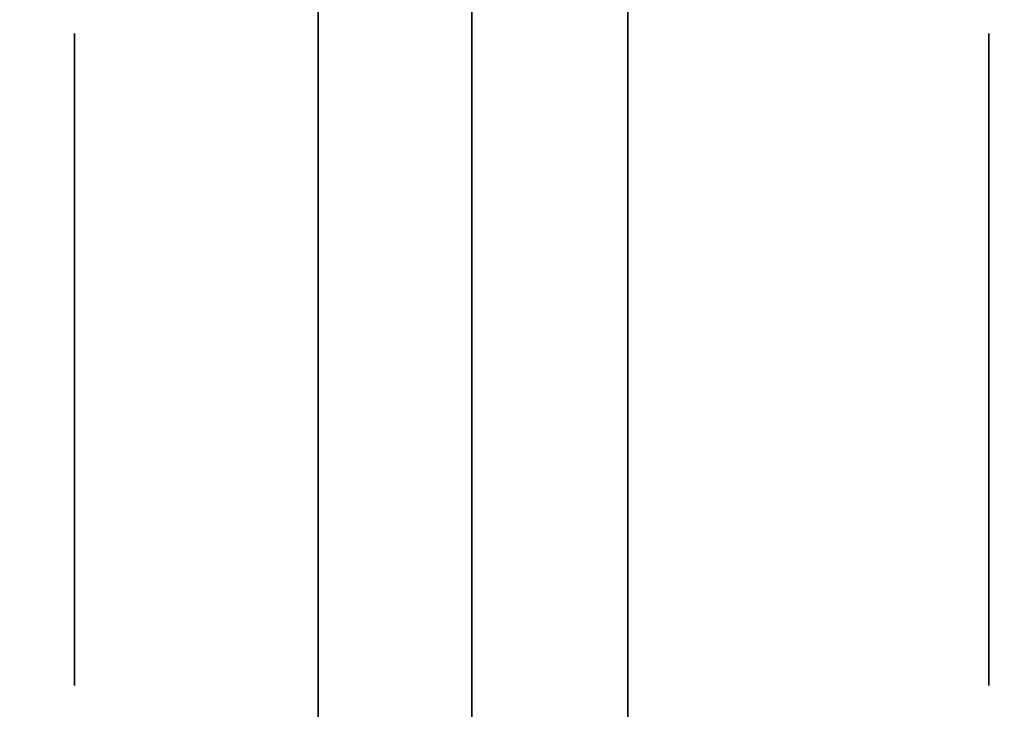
# Model space of a CAD drawing. Extents: x 413.3 to 457.5, y 5047.8 to 5050.
# Tile 30 of 256: x 413.3533 to 413.3937, y 5049.9738 to 5050.0021. Entities that reach past the tile are written whole.
import ezdxf

# ---------------------------------------------------------------- set-up
doc = ezdxf.new("R2010")
doc.units = 0
doc.header["$LTSCALE"] = 150
doc.header["$MEASUREMENT"] = 0
doc.layers.add('3DFACE_BOLT', color=7, linetype='CONTINUOUS')
doc.layers.add('3DFACE_SHAPE', color=7, linetype='CONTINUOUS')

msp = doc.modelspace()

# ---------------------------------------------------------------- linework, layer by layer
at = {"layer": '3DFACE_BOLT', "color": 1}
for points, invisible_edges in [([(413.355539, 5049.994847, -0.146583), (413.355539, 5050.001534, -0.135), (413.365539, 5049.994847, -0.146583)], 14), ([(413.365539, 5049.994847, -0.146583), (413.355539, 5050.001534, -0.135), (413.365539, 5050.001534, -0.135)], 3), ([(413.355539, 5050.001534, -0.135), (413.355539, 5049.994847, -0.123417), (413.365539, 5050.001534, -0.135)], 14), ([(413.365539, 5050.001534, -0.135), (413.355539, 5049.994847, -0.123417), (413.365539, 5049.994847, -0.123417)], 3), ([(413.355539, 5049.994847, -0.123417), (413.355539, 5050.001534, -0.135), (413.355539, 5049.994847, -0.146583)], 12), ([(413.355539, 5049.994847, -0.076583), (413.355539, 5050.001534, -0.065), (413.365539, 5049.994847, -0.076583)], 14), ([(413.365539, 5049.994847, -0.076583), (413.355539, 5050.001534, -0.065), (413.365539, 5050.001534, -0.065)], 3), ([(413.355539, 5050.001534, -0.065), (413.355539, 5049.994847, -0.053417), (413.365539, 5050.001534, -0.065)], 14), ([(413.365539, 5050.001534, -0.065), (413.355539, 5049.994847, -0.053417), (413.365539, 5049.994847, -0.053417)], 3), ([(413.355539, 5049.994847, -0.053417), (413.355539, 5050.001534, -0.065), (413.355539, 5049.994847, -0.076583)], 12), ([(413.365539, 5049.994847, -0.146583), (413.365539, 5050.001534, -0.135), (413.365539, 5049.994847, -0.123417)], 12), ([(413.365539, 5049.994847, -0.076583), (413.365539, 5050.001534, -0.065), (413.365539, 5049.994847, -0.053417)], 12), ([(413.378239, 5049.994847, -0.146583), (413.378239, 5050.001534, -0.135), (413.393039, 5049.994847, -0.146583)], 14), ([(413.393039, 5049.994847, -0.146583), (413.378239, 5050.001534, -0.135), (413.393039, 5050.001534, -0.135)], 3), ([(413.378239, 5050.001534, -0.135), (413.378239, 5049.994847, -0.123417), (413.393039, 5050.001534, -0.135)], 14), ([(413.393039, 5050.001534, -0.135), (413.378239, 5049.994847, -0.123417), (413.393039, 5049.994847, -0.123417)], 3), ([(413.378239, 5049.994847, -0.123417), (413.378239, 5050.001534, -0.135), (413.378239, 5049.994847, -0.146583)], 12), ([(413.378239, 5049.994847, -0.076583), (413.378239, 5050.001534, -0.065), (413.393039, 5049.994847, -0.076583)], 14), ([(413.393039, 5049.994847, -0.076583), (413.378239, 5050.001534, -0.065), (413.393039, 5050.001534, -0.065)], 3), ([(413.378239, 5050.001534, -0.065), (413.378239, 5049.994847, -0.053417), (413.393039, 5050.001534, -0.065)], 14), ([(413.393039, 5050.001534, -0.065), (413.378239, 5049.994847, -0.053417), (413.393039, 5049.994847, -0.053417)], 3), ([(413.378239, 5049.994847, -0.053417), (413.378239, 5050.001534, -0.065), (413.378239, 5049.994847, -0.076583)], 12), ([(413.393039, 5049.994847, -0.146583), (413.393039, 5050.001534, -0.135), (413.393039, 5049.994847, -0.123417)], 12), ([(413.393039, 5049.994847, -0.076583), (413.393039, 5050.001534, -0.065), (413.393039, 5049.994847, -0.053417)], 12), ([(413.365539, 5049.995768, -0.137472), (413.365539, 5049.996159, -0.135), (413.415539, 5049.995768, -0.137472)], 14), ([(413.415539, 5049.995768, -0.137472), (413.365539, 5049.996159, -0.135), (413.415539, 5049.996159, -0.135)], 3), ([(413.365539, 5049.996159, -0.135), (413.365539, 5049.995768, -0.132528), (413.415539, 5049.996159, -0.135)], 14), ([(413.415539, 5049.996159, -0.135), (413.365539, 5049.995768, -0.132528), (413.415539, 5049.995768, -0.132528)], 3), ([(413.365539, 5049.995768, -0.132528), (413.365539, 5049.996159, -0.135), (413.365539, 5049.995768, -0.137472)], 12), ([(413.365539, 5049.995768, -0.067472), (413.365539, 5049.996159, -0.065), (413.415539, 5049.995768, -0.067472)], 14), ([(413.415539, 5049.995768, -0.067472), (413.365539, 5049.996159, -0.065), (413.415539, 5049.996159, -0.065)], 3), ([(413.365539, 5049.996159, -0.065), (413.365539, 5049.995768, -0.062528), (413.415539, 5049.996159, -0.065)], 14), ([(413.415539, 5049.996159, -0.065), (413.365539, 5049.995768, -0.062528), (413.415539, 5049.995768, -0.062528)], 3), ([(413.365539, 5049.995768, -0.062528), (413.365539, 5049.996159, -0.065), (413.365539, 5049.995768, -0.067472)], 12), ([(413.365539, 5049.994632, -0.139702), (413.365539, 5049.995768, -0.137472), (413.415539, 5049.994632, -0.139702)], 14), ([(413.415539, 5049.994632, -0.139702), (413.365539, 5049.995768, -0.137472), (413.415539, 5049.995768, -0.137472)], 3), ([(413.365539, 5049.995768, -0.132528), (413.365539, 5049.994632, -0.130298), (413.415539, 5049.995768, -0.132528)], 14), ([(413.415539, 5049.995768, -0.132528), (413.365539, 5049.994632, -0.130298), (413.415539, 5049.994632, -0.130298)], 3), ([(413.365539, 5049.994632, -0.130298), (413.365539, 5049.995768, -0.132528), (413.365539, 5049.994632, -0.139702)], 14), ([(413.365539, 5049.994632, -0.139702), (413.365539, 5049.995768, -0.132528), (413.365539, 5049.995768, -0.137472)], 3), ([(413.365539, 5049.994632, -0.069702), (413.365539, 5049.995768, -0.067472), (413.415539, 5049.994632, -0.069702)], 14), ([(413.415539, 5049.994632, -0.069702), (413.365539, 5049.995768, -0.067472), (413.415539, 5049.995768, -0.067472)], 3), ([(413.365539, 5049.995768, -0.062528), (413.365539, 5049.994632, -0.060298), (413.415539, 5049.995768, -0.062528)], 14), ([(413.415539, 5049.995768, -0.062528), (413.365539, 5049.994632, -0.060298), (413.415539, 5049.994632, -0.060298)], 3), ([(413.365539, 5049.994632, -0.060298), (413.365539, 5049.995768, -0.062528), (413.365539, 5049.994632, -0.069702)], 14), ([(413.365539, 5049.994632, -0.069702), (413.365539, 5049.995768, -0.062528), (413.365539, 5049.995768, -0.067472)], 3), ([(413.355539, 5049.981472, -0.146583), (413.355539, 5049.994847, -0.146583), (413.365539, 5049.981472, -0.146583)], 14), ([(413.365539, 5049.981472, -0.146583), (413.355539, 5049.994847, -0.146583), (413.365539, 5049.994847, -0.146583)], 3), ([(413.355539, 5049.994847, -0.123417), (413.355539, 5049.981472, -0.123417), (413.365539, 5049.994847, -0.123417)], 14), ([(413.365539, 5049.994847, -0.123417), (413.355539, 5049.981472, -0.123417), (413.365539, 5049.981472, -0.123417)], 3), ([(413.355539, 5049.981472, -0.123417), (413.355539, 5049.994847, -0.123417), (413.355539, 5049.981472, -0.146583)], 14), ([(413.355539, 5049.981472, -0.146583), (413.355539, 5049.994847, -0.123417), (413.355539, 5049.994847, -0.146583)], 3), ([(413.355539, 5049.981472, -0.076583), (413.355539, 5049.994847, -0.076583), (413.365539, 5049.981472, -0.076583)], 14), ([(413.365539, 5049.981472, -0.076583), (413.355539, 5049.994847, -0.076583), (413.365539, 5049.994847, -0.076583)], 3), ([(413.355539, 5049.994847, -0.053417), (413.355539, 5049.981472, -0.053417), (413.365539, 5049.994847, -0.053417)], 14), ([(413.365539, 5049.994847, -0.053417), (413.355539, 5049.981472, -0.053417), (413.365539, 5049.981472, -0.053417)], 3), ([(413.355539, 5049.981472, -0.053417), (413.355539, 5049.994847, -0.053417), (413.355539, 5049.981472, -0.076583)], 14), ([(413.355539, 5049.981472, -0.076583), (413.355539, 5049.994847, -0.053417), (413.355539, 5049.994847, -0.076583)], 3), ([(413.365539, 5049.981472, -0.146583), (413.365539, 5049.994847, -0.146583), (413.365539, 5049.981472, -0.123417)], 14), ([(413.365539, 5049.981472, -0.123417), (413.365539, 5049.994847, -0.146583), (413.365539, 5049.994847, -0.123417)], 3), ([(413.365539, 5049.981472, -0.076583), (413.365539, 5049.994847, -0.076583), (413.365539, 5049.981472, -0.053417)], 14), ([(413.365539, 5049.981472, -0.053417), (413.365539, 5049.994847, -0.076583), (413.365539, 5049.994847, -0.053417)], 3), ([(413.365539, 5049.992862, -0.141472), (413.365539, 5049.994632, -0.139702), (413.415539, 5049.992862, -0.141472)], 14), ([(413.415539, 5049.992862, -0.141472), (413.365539, 5049.994632, -0.139702), (413.415539, 5049.994632, -0.139702)], 3), ([(413.365539, 5049.994632, -0.130298), (413.365539, 5049.992862, -0.128528), (413.415539, 5049.994632, -0.130298)], 14), ([(413.415539, 5049.994632, -0.130298), (413.365539, 5049.992862, -0.128528), (413.415539, 5049.992862, -0.128528)], 3), ([(413.365539, 5049.992862, -0.128528), (413.365539, 5049.994632, -0.130298), (413.365539, 5049.992862, -0.141472)], 14), ([(413.365539, 5049.992862, -0.141472), (413.365539, 5049.994632, -0.130298), (413.365539, 5049.994632, -0.139702)], 3), ([(413.365539, 5049.992862, -0.071472), (413.365539, 5049.994632, -0.069702), (413.415539, 5049.992862, -0.071472)], 14), ([(413.415539, 5049.992862, -0.071472), (413.365539, 5049.994632, -0.069702), (413.415539, 5049.994632, -0.069702)], 3), ([(413.365539, 5049.994632, -0.060298), (413.365539, 5049.992862, -0.058528), (413.415539, 5049.994632, -0.060298)], 14), ([(413.415539, 5049.994632, -0.060298), (413.365539, 5049.992862, -0.058528), (413.415539, 5049.992862, -0.058528)], 3), ([(413.365539, 5049.992862, -0.058528), (413.365539, 5049.994632, -0.060298), (413.365539, 5049.992862, -0.071472)], 14), ([(413.365539, 5049.992862, -0.071472), (413.365539, 5049.994632, -0.060298), (413.365539, 5049.994632, -0.069702)], 3), ([(413.378239, 5049.981472, -0.146583), (413.378239, 5049.994847, -0.146583), (413.393039, 5049.981472, -0.146583)], 14), ([(413.393039, 5049.981472, -0.146583), (413.378239, 5049.994847, -0.146583), (413.393039, 5049.994847, -0.146583)], 3), ([(413.378239, 5049.994847, -0.123417), (413.378239, 5049.981472, -0.123417), (413.393039, 5049.994847, -0.123417)], 14), ([(413.393039, 5049.994847, -0.123417), (413.378239, 5049.981472, -0.123417), (413.393039, 5049.981472, -0.123417)], 3), ([(413.378239, 5049.981472, -0.123417), (413.378239, 5049.994847, -0.123417), (413.378239, 5049.981472, -0.146583)], 14), ([(413.378239, 5049.981472, -0.146583), (413.378239, 5049.994847, -0.123417), (413.378239, 5049.994847, -0.146583)], 3), ([(413.378239, 5049.981472, -0.076583), (413.378239, 5049.994847, -0.076583), (413.393039, 5049.981472, -0.076583)], 14), ([(413.393039, 5049.981472, -0.076583), (413.378239, 5049.994847, -0.076583), (413.393039, 5049.994847, -0.076583)], 3), ([(413.378239, 5049.994847, -0.053417), (413.378239, 5049.981472, -0.053417), (413.393039, 5049.994847, -0.053417)], 14), ([(413.393039, 5049.994847, -0.053417), (413.378239, 5049.981472, -0.053417), (413.393039, 5049.981472, -0.053417)], 3), ([(413.378239, 5049.981472, -0.053417), (413.378239, 5049.994847, -0.053417), (413.378239, 5049.981472, -0.076583)], 14), ([(413.378239, 5049.981472, -0.076583), (413.378239, 5049.994847, -0.053417), (413.378239, 5049.994847, -0.076583)], 3), ([(413.393039, 5049.981472, -0.146583), (413.393039, 5049.994847, -0.146583), (413.393039, 5049.981472, -0.123417)], 14), ([(413.393039, 5049.981472, -0.123417), (413.393039, 5049.994847, -0.146583), (413.393039, 5049.994847, -0.123417)], 3), ([(413.393039, 5049.981472, -0.076583), (413.393039, 5049.994847, -0.076583), (413.393039, 5049.981472, -0.053417)], 14), ([(413.393039, 5049.981472, -0.053417), (413.393039, 5049.994847, -0.076583), (413.393039, 5049.994847, -0.053417)], 3), ([(413.365539, 5049.990632, -0.142608), (413.365539, 5049.992862, -0.141472), (413.415539, 5049.990632, -0.142608)], 14), ([(413.415539, 5049.990632, -0.142608), (413.365539, 5049.992862, -0.141472), (413.415539, 5049.992862, -0.141472)], 3), ([(413.365539, 5049.992862, -0.128528), (413.365539, 5049.990632, -0.127392), (413.415539, 5049.992862, -0.128528)], 14), ([(413.415539, 5049.992862, -0.128528), (413.365539, 5049.990632, -0.127392), (413.415539, 5049.990632, -0.127392)], 3), ([(413.365539, 5049.990632, -0.127392), (413.365539, 5049.992862, -0.128528), (413.365539, 5049.990632, -0.142608)], 14), ([(413.365539, 5049.990632, -0.142608), (413.365539, 5049.992862, -0.128528), (413.365539, 5049.992862, -0.141472)], 3), ([(413.365539, 5049.990632, -0.072608), (413.365539, 5049.992862, -0.071472), (413.415539, 5049.990632, -0.072608)], 14), ([(413.415539, 5049.990632, -0.072608), (413.365539, 5049.992862, -0.071472), (413.415539, 5049.992862, -0.071472)], 3), ([(413.365539, 5049.992862, -0.058528), (413.365539, 5049.990632, -0.057392), (413.415539, 5049.992862, -0.058528)], 14), ([(413.415539, 5049.992862, -0.058528), (413.365539, 5049.990632, -0.057392), (413.415539, 5049.990632, -0.057392)], 3), ([(413.365539, 5049.990632, -0.057392), (413.365539, 5049.992862, -0.058528), (413.365539, 5049.990632, -0.072608)], 14), ([(413.365539, 5049.990632, -0.072608), (413.365539, 5049.992862, -0.058528), (413.365539, 5049.992862, -0.071472)], 3), ([(413.365539, 5049.988159, -0.143), (413.365539, 5049.990632, -0.142608), (413.415539, 5049.988159, -0.143)], 14), ([(413.415539, 5049.988159, -0.143), (413.365539, 5049.990632, -0.142608), (413.415539, 5049.990632, -0.142608)], 3), ([(413.365539, 5049.990632, -0.127392), (413.365539, 5049.988159, -0.127), (413.415539, 5049.990632, -0.127392)], 14), ([(413.415539, 5049.990632, -0.127392), (413.365539, 5049.988159, -0.127), (413.415539, 5049.988159, -0.127)], 3), ([(413.365539, 5049.988159, -0.127), (413.365539, 5049.990632, -0.127392), (413.365539, 5049.988159, -0.143)], 14), ([(413.365539, 5049.988159, -0.143), (413.365539, 5049.990632, -0.127392), (413.365539, 5049.990632, -0.142608)], 3), ([(413.365539, 5049.988159, -0.073), (413.365539, 5049.990632, -0.072608), (413.415539, 5049.988159, -0.073)], 14), ([(413.415539, 5049.988159, -0.073), (413.365539, 5049.990632, -0.072608), (413.415539, 5049.990632, -0.072608)], 3), ([(413.365539, 5049.990632, -0.057392), (413.365539, 5049.988159, -0.057), (413.415539, 5049.990632, -0.057392)], 14), ([(413.415539, 5049.990632, -0.057392), (413.365539, 5049.988159, -0.057), (413.415539, 5049.988159, -0.057)], 3), ([(413.365539, 5049.988159, -0.057), (413.365539, 5049.990632, -0.057392), (413.365539, 5049.988159, -0.073)], 14), ([(413.365539, 5049.988159, -0.073), (413.365539, 5049.990632, -0.057392), (413.365539, 5049.990632, -0.072608)], 3), ([(413.365539, 5049.985687, -0.142608), (413.365539, 5049.988159, -0.143), (413.415539, 5049.985687, -0.142608)], 14), ([(413.415539, 5049.985687, -0.142608), (413.365539, 5049.988159, -0.143), (413.415539, 5049.988159, -0.143)], 3), ([(413.365539, 5049.988159, -0.127), (413.365539, 5049.985687, -0.127392), (413.415539, 5049.988159, -0.127)], 14), ([(413.415539, 5049.988159, -0.127), (413.365539, 5049.985687, -0.127392), (413.415539, 5049.985687, -0.127392)], 3), ([(413.365539, 5049.985687, -0.127392), (413.365539, 5049.988159, -0.127), (413.365539, 5049.985687, -0.142608)], 14), ([(413.365539, 5049.985687, -0.142608), (413.365539, 5049.988159, -0.127), (413.365539, 5049.988159, -0.143)], 3), ([(413.365539, 5049.985687, -0.072608), (413.365539, 5049.988159, -0.073), (413.415539, 5049.985687, -0.072608)], 14), ([(413.415539, 5049.985687, -0.072608), (413.365539, 5049.988159, -0.073), (413.415539, 5049.988159, -0.073)], 3), ([(413.365539, 5049.988159, -0.057), (413.365539, 5049.985687, -0.057392), (413.415539, 5049.988159, -0.057)], 14), ([(413.415539, 5049.988159, -0.057), (413.365539, 5049.985687, -0.057392), (413.415539, 5049.985687, -0.057392)], 3), ([(413.365539, 5049.985687, -0.057392), (413.365539, 5049.988159, -0.057), (413.365539, 5049.985687, -0.072608)], 14), ([(413.365539, 5049.985687, -0.072608), (413.365539, 5049.988159, -0.057), (413.365539, 5049.988159, -0.073)], 3), ([(413.365539, 5049.983457, -0.141472), (413.365539, 5049.985687, -0.142608), (413.415539, 5049.983457, -0.141472)], 14), ([(413.415539, 5049.983457, -0.141472), (413.365539, 5049.985687, -0.142608), (413.415539, 5049.985687, -0.142608)], 3), ([(413.365539, 5049.985687, -0.127392), (413.365539, 5049.983457, -0.128528), (413.415539, 5049.985687, -0.127392)], 14), ([(413.415539, 5049.985687, -0.127392), (413.365539, 5049.983457, -0.128528), (413.415539, 5049.983457, -0.128528)], 3), ([(413.365539, 5049.983457, -0.128528), (413.365539, 5049.985687, -0.127392), (413.365539, 5049.983457, -0.141472)], 14), ([(413.365539, 5049.983457, -0.141472), (413.365539, 5049.985687, -0.127392), (413.365539, 5049.985687, -0.142608)], 3), ([(413.365539, 5049.983457, -0.071472), (413.365539, 5049.985687, -0.072608), (413.415539, 5049.983457, -0.071472)], 14), ([(413.415539, 5049.983457, -0.071472), (413.365539, 5049.985687, -0.072608), (413.415539, 5049.985687, -0.072608)], 3), ([(413.365539, 5049.985687, -0.057392), (413.365539, 5049.983457, -0.058528), (413.415539, 5049.985687, -0.057392)], 14), ([(413.415539, 5049.985687, -0.057392), (413.365539, 5049.983457, -0.058528), (413.415539, 5049.983457, -0.058528)], 3), ([(413.365539, 5049.983457, -0.058528), (413.365539, 5049.985687, -0.057392), (413.365539, 5049.983457, -0.071472)], 14), ([(413.365539, 5049.983457, -0.071472), (413.365539, 5049.985687, -0.057392), (413.365539, 5049.985687, -0.072608)], 3), ([(413.365539, 5049.981687, -0.139702), (413.365539, 5049.983457, -0.141472), (413.415539, 5049.981687, -0.139702)], 14), ([(413.415539, 5049.981687, -0.139702), (413.365539, 5049.983457, -0.141472), (413.415539, 5049.983457, -0.141472)], 3), ([(413.365539, 5049.983457, -0.128528), (413.365539, 5049.981687, -0.130298), (413.415539, 5049.983457, -0.128528)], 14), ([(413.415539, 5049.983457, -0.128528), (413.365539, 5049.981687, -0.130298), (413.415539, 5049.981687, -0.130298)], 3), ([(413.365539, 5049.981687, -0.130298), (413.365539, 5049.983457, -0.128528), (413.365539, 5049.981687, -0.139702)], 14), ([(413.365539, 5049.981687, -0.139702), (413.365539, 5049.983457, -0.128528), (413.365539, 5049.983457, -0.141472)], 3), ([(413.365539, 5049.981687, -0.069702), (413.365539, 5049.983457, -0.071472), (413.415539, 5049.981687, -0.069702)], 14), ([(413.415539, 5049.981687, -0.069702), (413.365539, 5049.983457, -0.071472), (413.415539, 5049.983457, -0.071472)], 3), ([(413.365539, 5049.983457, -0.058528), (413.365539, 5049.981687, -0.060298), (413.415539, 5049.983457, -0.058528)], 14), ([(413.415539, 5049.983457, -0.058528), (413.365539, 5049.981687, -0.060298), (413.415539, 5049.981687, -0.060298)], 3), ([(413.365539, 5049.981687, -0.060298), (413.365539, 5049.983457, -0.058528), (413.365539, 5049.981687, -0.069702)], 14), ([(413.365539, 5049.981687, -0.069702), (413.365539, 5049.983457, -0.058528), (413.365539, 5049.983457, -0.071472)], 3), ([(413.365539, 5049.980551, -0.137472), (413.365539, 5049.981687, -0.139702), (413.415539, 5049.980551, -0.137472)], 14), ([(413.415539, 5049.980551, -0.137472), (413.365539, 5049.981687, -0.139702), (413.415539, 5049.981687, -0.139702)], 3), ([(413.365539, 5049.981687, -0.130298), (413.365539, 5049.980551, -0.132528), (413.415539, 5049.981687, -0.130298)], 14), ([(413.415539, 5049.981687, -0.130298), (413.365539, 5049.980551, -0.132528), (413.415539, 5049.980551, -0.132528)], 3), ([(413.365539, 5049.980551, -0.132528), (413.365539, 5049.981687, -0.130298), (413.365539, 5049.980551, -0.137472)], 14), ([(413.365539, 5049.980551, -0.137472), (413.365539, 5049.981687, -0.130298), (413.365539, 5049.981687, -0.139702)], 3), ([(413.365539, 5049.980551, -0.067472), (413.365539, 5049.981687, -0.069702), (413.415539, 5049.980551, -0.067472)], 14), ([(413.415539, 5049.980551, -0.067472), (413.365539, 5049.981687, -0.069702), (413.415539, 5049.981687, -0.069702)], 3), ([(413.365539, 5049.981687, -0.060298), (413.365539, 5049.980551, -0.062528), (413.415539, 5049.981687, -0.060298)], 14), ([(413.415539, 5049.981687, -0.060298), (413.365539, 5049.980551, -0.062528), (413.415539, 5049.980551, -0.062528)], 3), ([(413.365539, 5049.980551, -0.062528), (413.365539, 5049.981687, -0.060298), (413.365539, 5049.980551, -0.067472)], 14), ([(413.365539, 5049.980551, -0.067472), (413.365539, 5049.981687, -0.060298), (413.365539, 5049.981687, -0.069702)], 3), ([(413.355539, 5049.974784, -0.135), (413.355539, 5049.981472, -0.146583), (413.365539, 5049.974784, -0.135)], 14), ([(413.365539, 5049.974784, -0.135), (413.355539, 5049.981472, -0.146583), (413.365539, 5049.981472, -0.146583)], 3), ([(413.355539, 5049.981472, -0.123417), (413.355539, 5049.974784, -0.135), (413.365539, 5049.981472, -0.123417)], 14), ([(413.365539, 5049.981472, -0.123417), (413.355539, 5049.974784, -0.135), (413.365539, 5049.974784, -0.135)], 3), ([(413.355539, 5049.974784, -0.135), (413.355539, 5049.981472, -0.123417), (413.355539, 5049.981472, -0.146583)], 2), ([(413.355539, 5049.974784, -0.065), (413.355539, 5049.981472, -0.076583), (413.365539, 5049.974784, -0.065)], 14), ([(413.365539, 5049.974784, -0.065), (413.355539, 5049.981472, -0.076583), (413.365539, 5049.981472, -0.076583)], 3), ([(413.355539, 5049.981472, -0.053417), (413.355539, 5049.974784, -0.065), (413.365539, 5049.981472, -0.053417)], 14), ([(413.365539, 5049.981472, -0.053417), (413.355539, 5049.974784, -0.065), (413.365539, 5049.974784, -0.065)], 3), ([(413.355539, 5049.974784, -0.065), (413.355539, 5049.981472, -0.053417), (413.355539, 5049.981472, -0.076583)], 2), ([(413.365539, 5049.974784, -0.135), (413.365539, 5049.981472, -0.146583), (413.365539, 5049.981472, -0.123417)], 2), ([(413.365539, 5049.974784, -0.065), (413.365539, 5049.981472, -0.076583), (413.365539, 5049.981472, -0.053417)], 2), ([(413.378239, 5049.974784, -0.135), (413.378239, 5049.981472, -0.146583), (413.393039, 5049.974784, -0.135)], 14), ([(413.393039, 5049.974784, -0.135), (413.378239, 5049.981472, -0.146583), (413.393039, 5049.981472, -0.146583)], 3), ([(413.378239, 5049.981472, -0.123417), (413.378239, 5049.974784, -0.135), (413.393039, 5049.981472, -0.123417)], 14), ([(413.393039, 5049.981472, -0.123417), (413.378239, 5049.974784, -0.135), (413.393039, 5049.974784, -0.135)], 3), ([(413.378239, 5049.974784, -0.135), (413.378239, 5049.981472, -0.123417), (413.378239, 5049.981472, -0.146583)], 2), ([(413.378239, 5049.974784, -0.065), (413.378239, 5049.981472, -0.076583), (413.393039, 5049.974784, -0.065)], 14), ([(413.393039, 5049.974784, -0.065), (413.378239, 5049.981472, -0.076583), (413.393039, 5049.981472, -0.076583)], 3), ([(413.378239, 5049.981472, -0.053417), (413.378239, 5049.974784, -0.065), (413.393039, 5049.981472, -0.053417)], 14), ([(413.393039, 5049.981472, -0.053417), (413.378239, 5049.974784, -0.065), (413.393039, 5049.974784, -0.065)], 3), ([(413.378239, 5049.974784, -0.065), (413.378239, 5049.981472, -0.053417), (413.378239, 5049.981472, -0.076583)], 2), ([(413.393039, 5049.974784, -0.135), (413.393039, 5049.981472, -0.146583), (413.393039, 5049.981472, -0.123417)], 2), ([(413.393039, 5049.974784, -0.065), (413.393039, 5049.981472, -0.076583), (413.393039, 5049.981472, -0.053417)], 2), ([(413.365539, 5049.980159, -0.135), (413.365539, 5049.980551, -0.137472), (413.415539, 5049.980159, -0.135)], 14), ([(413.415539, 5049.980159, -0.135), (413.365539, 5049.980551, -0.137472), (413.415539, 5049.980551, -0.137472)], 3), ([(413.365539, 5049.980551, -0.132528), (413.365539, 5049.980159, -0.135), (413.415539, 5049.980551, -0.132528)], 14), ([(413.415539, 5049.980551, -0.132528), (413.365539, 5049.980159, -0.135), (413.415539, 5049.980159, -0.135)], 3), ([(413.365539, 5049.980159, -0.135), (413.365539, 5049.980551, -0.132528), (413.365539, 5049.980551, -0.137472)], 2), ([(413.365539, 5049.980159, -0.065), (413.365539, 5049.980551, -0.067472), (413.415539, 5049.980159, -0.065)], 14), ([(413.415539, 5049.980159, -0.065), (413.365539, 5049.980551, -0.067472), (413.415539, 5049.980551, -0.067472)], 3), ([(413.365539, 5049.980551, -0.062528), (413.365539, 5049.980159, -0.065), (413.415539, 5049.980551, -0.062528)], 14), ([(413.415539, 5049.980551, -0.062528), (413.365539, 5049.980159, -0.065), (413.415539, 5049.980159, -0.065)], 3), ([(413.365539, 5049.980159, -0.065), (413.365539, 5049.980551, -0.062528), (413.365539, 5049.980551, -0.067472)], 2)]:
    msp.add_3dface(points, dxfattribs=dict(at, invisible_edges=invisible_edges))
at = {"layer": '3DFACE_SHAPE', "color": 13}
for points, invisible_edges in [([(413.371839, 5049.996659, -0.065), (413.371839, 5049.99417, -0.05899), (413.371839, 5050.030159, -0.065)], 14), ([(413.371839, 5049.99417, -0.05899), (413.371839, 5049.988159, -0.0565), (413.371839, 5050.030159, -0.065)], 14), ([(413.371839, 5050.030159, -0.065), (413.371839, 5049.988159, -0.0565), (413.371839, 5050.030159, -0.03)], 15), ([(413.371839, 5049.988159, -0.0565), (413.371839, 5049.982149, -0.05899), (413.371839, 5050.030159, -0.03)], 14), ([(413.371839, 5050.030159, -0.03), (413.371839, 5049.982149, -0.05899), (413.371839, 5049.928159, -0.03)], 3), ([(413.371839, 5049.996659, -0.065), (413.371839, 5050.030159, -0.065), (413.371839, 5049.99417, -0.12899)], 15), ([(413.371839, 5049.99417, -0.12899), (413.371839, 5050.030159, -0.065), (413.371839, 5049.996659, -0.135)], 3), ([(413.371839, 5050.030159, -0.065), (413.371839, 5050.030159, -0.135), (413.371839, 5049.996659, -0.135)], 14), ([(413.371839, 5049.928159, -0.17), (413.371839, 5049.99417, -0.14101), (413.371839, 5050.030159, -0.17)], 3), ([(413.371839, 5049.99417, -0.14101), (413.371839, 5050.030159, -0.135), (413.371839, 5050.030159, -0.17)], 13), ([(413.371839, 5049.99417, -0.14101), (413.371839, 5049.996659, -0.135), (413.371839, 5050.030159, -0.135)], 14), ([(413.371839, 5049.928159, -0.03), (413.378239, 5049.988159, -0.03), (413.371839, 5050.030159, -0.03)], 3), ([(413.378239, 5049.988159, -0.03), (413.378239, 5050.030159, -0.03), (413.371839, 5050.030159, -0.03)], 12), ([(413.378239, 5050.030159, -0.17), (413.378239, 5049.934559, -0.17), (413.371839, 5050.030159, -0.17)], 2), ([(413.371839, 5050.030159, -0.17), (413.378239, 5049.934559, -0.17), (413.371839, 5049.928159, -0.17)], 3), ([(413.378239, 5049.988159, -0.03), (413.378239, 5049.99417, -0.05899), (413.378239, 5050.030159, -0.03)], 15), ([(413.378239, 5049.99417, -0.05899), (413.378239, 5049.996659, -0.065), (413.378239, 5050.030159, -0.03)], 14), ([(413.378239, 5050.030159, -0.03), (413.378239, 5049.996659, -0.065), (413.378239, 5049.99417, -0.07101)], 13), ([(413.378239, 5049.99417, -0.07101), (413.378239, 5049.996659, -0.135), (413.378239, 5050.030159, -0.03)], 15), ([(413.378239, 5049.996659, -0.135), (413.378239, 5050.030159, -0.17), (413.378239, 5050.030159, -0.03)], 13), ([(413.378239, 5049.996659, -0.135), (413.378239, 5049.99417, -0.14101), (413.378239, 5050.030159, -0.17)], 14), ([(413.378239, 5049.99417, -0.14101), (413.378239, 5049.988159, -0.1435), (413.378239, 5050.030159, -0.17)], 14), ([(413.378239, 5049.988159, -0.1435), (413.378239, 5049.982149, -0.14101), (413.378239, 5050.030159, -0.17)], 14), ([(413.378239, 5050.030159, -0.17), (413.378239, 5049.982149, -0.14101), (413.378239, 5049.934559, -0.17)], 3), ([(413.365539, 5047.825009, -0.1905), (413.365539, 5050.025009, -0.1905), (413.268689, 5047.825009, -0.1905)], 2), ([(413.365539, 5050.025009, -0.1905), (413.268689, 5050.025009, -0.1905), (413.268689, 5047.825009, -0.1905)], 12), ([(413.365539, 5050.025009, -0.0095), (413.365539, 5049.988159, -0.0095), (413.268689, 5050.025009, -0.0095)], 2), ([(413.365539, 5049.988159, -0.0095), (413.365539, 5049.861859, -0.0095), (413.268689, 5050.025009, -0.0095)], 14), ([(413.268689, 5050.025009, -0.0095), (413.365539, 5049.861859, -0.0095), (413.365539, 5047.988159, -0.0095)], 13), ([(413.365539, 5047.988159, -0.0095), (413.365539, 5047.861859, -0.0095), (413.268689, 5050.025009, -0.0095)], 14), ([(413.268689, 5050.025009, -0.0095), (413.365539, 5047.861859, -0.0095), (413.268689, 5047.825009, -0.0095)], 3), ([(413.468689, 5047.825009), (413.468689, 5050.025009), (413.268689, 5047.825009)], 2), ([(413.468689, 5050.025009), (413.268689, 5050.025009), (413.268689, 5047.825009)], 12), ([(413.268689, 5047.825009, -0.2), (413.268689, 5050.025009, -0.2), (413.468689, 5047.825009, -0.2)], 2), ([(413.268689, 5050.025009, -0.2), (413.468689, 5050.025009, -0.2), (413.468689, 5047.825009, -0.2)], 12), ([(413.365539, 5047.825009, -0.1905), (413.365539, 5049.861859, -0.1435), (413.365539, 5050.025009, -0.1905)], 3), ([(413.365539, 5049.861859, -0.1435), (413.365539, 5049.86787, -0.14101), (413.365539, 5050.025009, -0.1905)], 14), ([(413.365539, 5049.988159, -0.1435), (413.365539, 5050.025009, -0.1905), (413.365539, 5049.86787, -0.14101)], 15), ([(413.365539, 5049.988159, -0.1435), (413.365539, 5049.99417, -0.14101), (413.365539, 5050.025009, -0.1905)], 14), ([(413.365539, 5049.99417, -0.14101), (413.365539, 5049.996659, -0.135), (413.365539, 5050.025009, -0.1905)], 14), ([(413.365539, 5050.025009, -0.1905), (413.365539, 5049.996659, -0.135), (413.365539, 5049.99417, -0.12899)], 13), ([(413.365539, 5049.99417, -0.12899), (413.365539, 5049.996659, -0.065), (413.365539, 5050.025009, -0.1905)], 15), ([(413.365539, 5049.996659, -0.065), (413.365539, 5050.025009, -0.0095), (413.365539, 5050.025009, -0.1905)], 13), ([(413.365539, 5049.996659, -0.065), (413.365539, 5049.99417, -0.05899), (413.365539, 5050.025009, -0.0095)], 14), ([(413.365539, 5050.025009, -0.0095), (413.365539, 5049.99417, -0.05899), (413.365539, 5049.988159, -0.0095)], 3), ([(413.371839, 5050.025009, -0.0095), (413.371839, 5047.825009, -0.0095), (413.371839, 5047.988159, -0.0565)], 14), ([(413.371839, 5049.861859, -0.0565), (413.371839, 5050.025009, -0.0095), (413.371839, 5047.988159, -0.0565)], 15), ([(413.371839, 5049.86787, -0.05899), (413.371839, 5050.025009, -0.0095), (413.371839, 5049.861859, -0.0565)], 3), ([(413.371839, 5049.988159, -0.0565), (413.371839, 5050.025009, -0.0095), (413.371839, 5049.86787, -0.05899)], 15), ([(413.371839, 5049.988159, -0.0565), (413.371839, 5049.99417, -0.05899), (413.371839, 5050.025009, -0.0095)], 14), ([(413.371839, 5049.99417, -0.05899), (413.371839, 5049.996659, -0.065), (413.371839, 5050.025009, -0.0095)], 14), ([(413.371839, 5050.025009, -0.0095), (413.371839, 5049.996659, -0.065), (413.371839, 5049.99417, -0.07101)], 13), ([(413.371839, 5049.99417, -0.07101), (413.371839, 5049.996659, -0.135), (413.371839, 5050.025009, -0.0095)], 15), ([(413.371839, 5049.996659, -0.135), (413.371839, 5050.025009, -0.1905), (413.371839, 5050.025009, -0.0095)], 13), ([(413.371839, 5049.996659, -0.135), (413.371839, 5049.99417, -0.14101), (413.371839, 5050.025009, -0.1905)], 14), ([(413.371839, 5049.99417, -0.14101), (413.371839, 5049.988159, -0.1435), (413.371839, 5050.025009, -0.1905)], 14), ([(413.371839, 5050.025009, -0.1905), (413.371839, 5049.988159, -0.1435), (413.371839, 5049.982149, -0.14101)], 13), ([(413.371839, 5047.825009, -0.1905), (413.371839, 5050.025009, -0.1905), (413.371839, 5049.861859, -0.1435)], 14), ([(413.371839, 5050.025009, -0.1905), (413.371839, 5049.982149, -0.14101), (413.371839, 5049.861859, -0.1435)], 15), ([(413.371839, 5047.825009, -0.0095), (413.371839, 5050.025009, -0.0095), (413.468689, 5047.825009, -0.0095)], 2), ([(413.371839, 5050.025009, -0.0095), (413.468689, 5050.025009, -0.0095), (413.468689, 5047.825009, -0.0095)], 12), ([(413.468689, 5047.825009, -0.1905), (413.468689, 5050.025009, -0.1905), (413.371839, 5047.825009, -0.1905)], 2), ([(413.468689, 5050.025009, -0.1905), (413.371839, 5050.025009, -0.1905), (413.371839, 5047.825009, -0.1905)], 12), ([(413.365539, 5049.834509, -2.5), (413.365539, 5050.015509, -2.5), (413.371839, 5049.834509, -2.5)], 14), ([(413.365539, 5050.015509, -2.5), (413.371839, 5050.015509, -2.5), (413.371839, 5049.834509, -2.5)], 13), ([(413.365539, 5050.015509, -0.2), (413.365539, 5049.834509, -0.2), (413.371839, 5050.015509, -0.2)], 14), ([(413.365539, 5049.834509, -0.2), (413.371839, 5049.834509, -0.2), (413.371839, 5050.015509, -0.2)], 13), ([(413.365539, 5049.834509, -2.5), (413.365539, 5049.834509, -0.2), (413.365539, 5050.015509, -2.5)], 2), ([(413.365539, 5049.834509, -0.2), (413.365539, 5050.015509, -0.2), (413.365539, 5050.015509, -2.5)], 12), ([(413.371839, 5050.015509, -2.5), (413.371839, 5050.015509, -0.2), (413.371839, 5049.834509, -2.5)], 2), ([(413.371839, 5050.015509, -0.2), (413.371839, 5049.834509, -0.2), (413.371839, 5049.834509, -2.5)], 12), ([(413.371839, 5049.99417, -0.12899), (413.365539, 5049.99417, -0.12899), (413.371839, 5049.996659, -0.135)], 3), ([(413.365539, 5049.99417, -0.12899), (413.365539, 5049.996659, -0.135), (413.371839, 5049.996659, -0.135)], 14), ([(413.371839, 5049.996659, -0.135), (413.365539, 5049.996659, -0.135), (413.371839, 5049.99417, -0.14101)], 3), ([(413.365539, 5049.996659, -0.135), (413.365539, 5049.99417, -0.14101), (413.371839, 5049.99417, -0.14101)], 14), ([(413.371839, 5049.99417, -0.05899), (413.365539, 5049.99417, -0.05899), (413.371839, 5049.996659, -0.065)], 3), ([(413.365539, 5049.99417, -0.05899), (413.365539, 5049.996659, -0.065), (413.371839, 5049.996659, -0.065)], 14), ([(413.371839, 5049.996659, -0.065), (413.365539, 5049.996659, -0.065), (413.371839, 5049.99417, -0.07101)], 3), ([(413.365539, 5049.996659, -0.065), (413.365539, 5049.99417, -0.07101), (413.371839, 5049.99417, -0.07101)], 14), ([(413.365539, 5049.99417, -0.07101), (413.365539, 5049.996659, -0.065), (413.365539, 5049.99417, -0.12899)], 14), ([(413.371839, 5049.99417, -0.07101), (413.371839, 5049.996659, -0.065), (413.371839, 5049.99417, -0.12899)], 14), ([(413.378239, 5049.99417, -0.05899), (413.371839, 5049.99417, -0.05899), (413.378239, 5049.996659, -0.065)], 3), ([(413.371839, 5049.99417, -0.05899), (413.371839, 5049.996659, -0.065), (413.378239, 5049.996659, -0.065)], 14), ([(413.378239, 5049.996659, -0.065), (413.371839, 5049.996659, -0.065), (413.378239, 5049.99417, -0.07101)], 3), ([(413.371839, 5049.996659, -0.065), (413.371839, 5049.99417, -0.07101), (413.378239, 5049.99417, -0.07101)], 14), ([(413.378239, 5049.99417, -0.12899), (413.371839, 5049.99417, -0.12899), (413.378239, 5049.996659, -0.135)], 3), ([(413.371839, 5049.99417, -0.12899), (413.371839, 5049.996659, -0.135), (413.378239, 5049.996659, -0.135)], 14), ([(413.378239, 5049.996659, -0.135), (413.371839, 5049.996659, -0.135), (413.378239, 5049.99417, -0.14101)], 3), ([(413.371839, 5049.996659, -0.135), (413.371839, 5049.99417, -0.14101), (413.378239, 5049.99417, -0.14101)], 14), ([(413.371839, 5049.99417, -0.12899), (413.371839, 5049.996659, -0.135), (413.371839, 5049.99417, -0.07101)], 14), ([(413.378239, 5049.99417, -0.12899), (413.378239, 5049.996659, -0.135), (413.378239, 5049.99417, -0.07101)], 14), ([(413.371839, 5049.988159, -0.1265), (413.365539, 5049.988159, -0.1265), (413.371839, 5049.99417, -0.12899)], 3), ([(413.365539, 5049.988159, -0.1265), (413.365539, 5049.99417, -0.12899), (413.371839, 5049.99417, -0.12899)], 14), ([(413.371839, 5049.99417, -0.14101), (413.365539, 5049.99417, -0.14101), (413.371839, 5049.988159, -0.1435)], 3), ([(413.365539, 5049.99417, -0.14101), (413.365539, 5049.988159, -0.1435), (413.371839, 5049.988159, -0.1435)], 14), ([(413.371839, 5049.988159, -0.0565), (413.365539, 5049.988159, -0.0565), (413.371839, 5049.99417, -0.05899)], 3), ([(413.365539, 5049.988159, -0.0565), (413.365539, 5049.99417, -0.05899), (413.371839, 5049.99417, -0.05899)], 14), ([(413.371839, 5049.99417, -0.07101), (413.365539, 5049.99417, -0.07101), (413.371839, 5049.988159, -0.0735)], 3), ([(413.365539, 5049.99417, -0.07101), (413.365539, 5049.988159, -0.0735), (413.371839, 5049.988159, -0.0735)], 14), ([(413.365539, 5049.99417, -0.05899), (413.365539, 5049.988159, -0.0565), (413.365539, 5049.988159, -0.0095)], 14), ([(413.365539, 5049.99417, -0.12899), (413.365539, 5049.988159, -0.1265), (413.365539, 5049.99417, -0.07101)], 14), ([(413.365539, 5049.99417, -0.07101), (413.365539, 5049.988159, -0.1265), (413.365539, 5049.988159, -0.0735)], 3), ([(413.371839, 5049.99417, -0.12899), (413.371839, 5049.988159, -0.1265), (413.371839, 5049.99417, -0.07101)], 14), ([(413.371839, 5049.988159, -0.1265), (413.371839, 5049.988159, -0.0735), (413.371839, 5049.99417, -0.07101)], 13), ([(413.371839, 5049.988159, -0.1435), (413.371839, 5049.99417, -0.14101), (413.371839, 5049.928159, -0.17)], 14), ([(413.378239, 5049.99417, -0.07101), (413.371839, 5049.99417, -0.07101), (413.378239, 5049.988159, -0.0735)], 3), ([(413.371839, 5049.99417, -0.07101), (413.371839, 5049.988159, -0.0735), (413.378239, 5049.988159, -0.0735)], 14), ([(413.378239, 5049.988159, -0.0565), (413.371839, 5049.988159, -0.0565), (413.378239, 5049.99417, -0.05899)], 3), ([(413.371839, 5049.988159, -0.0565), (413.371839, 5049.99417, -0.05899), (413.378239, 5049.99417, -0.05899)], 14), ([(413.378239, 5049.99417, -0.14101), (413.371839, 5049.99417, -0.14101), (413.378239, 5049.988159, -0.1435)], 3), ([(413.371839, 5049.99417, -0.14101), (413.371839, 5049.988159, -0.1435), (413.378239, 5049.988159, -0.1435)], 14), ([(413.378239, 5049.988159, -0.1265), (413.371839, 5049.988159, -0.1265), (413.378239, 5049.99417, -0.12899)], 3), ([(413.371839, 5049.988159, -0.1265), (413.371839, 5049.99417, -0.12899), (413.378239, 5049.99417, -0.12899)], 14), ([(413.371839, 5049.988159, -0.1265), (413.371839, 5049.99417, -0.12899), (413.371839, 5049.988159, -0.0735)], 14), ([(413.371839, 5049.988159, -0.0735), (413.371839, 5049.99417, -0.12899), (413.371839, 5049.99417, -0.07101)], 3), ([(413.378239, 5049.988159, -0.0565), (413.378239, 5049.99417, -0.05899), (413.378239, 5049.988159, -0.03)], 14), ([(413.378239, 5049.99417, -0.07101), (413.378239, 5049.988159, -0.0735), (413.378239, 5049.99417, -0.12899)], 14), ([(413.378239, 5049.988159, -0.0735), (413.378239, 5049.988159, -0.1265), (413.378239, 5049.99417, -0.12899)], 13), ([(413.371839, 5049.988159, -0.1435), (413.365539, 5049.988159, -0.1435), (413.371839, 5049.982149, -0.14101)], 3), ([(413.365539, 5049.988159, -0.1435), (413.365539, 5049.982149, -0.14101), (413.371839, 5049.982149, -0.14101)], 14), ([(413.371839, 5049.982149, -0.12899), (413.365539, 5049.982149, -0.12899), (413.371839, 5049.988159, -0.1265)], 3), ([(413.365539, 5049.982149, -0.12899), (413.365539, 5049.988159, -0.1265), (413.371839, 5049.988159, -0.1265)], 14), ([(413.371839, 5049.982149, -0.05899), (413.365539, 5049.982149, -0.05899), (413.371839, 5049.988159, -0.0565)], 3), ([(413.365539, 5049.982149, -0.05899), (413.365539, 5049.988159, -0.0565), (413.371839, 5049.988159, -0.0565)], 14), ([(413.371839, 5049.988159, -0.0735), (413.365539, 5049.988159, -0.0735), (413.371839, 5049.982149, -0.07101)], 3), ([(413.365539, 5049.988159, -0.0735), (413.365539, 5049.982149, -0.07101), (413.371839, 5049.982149, -0.07101)], 14), ([(413.365539, 5049.982149, -0.14101), (413.365539, 5049.988159, -0.1435), (413.365539, 5049.870359, -0.135)], 14), ([(413.365539, 5049.870359, -0.135), (413.365539, 5049.988159, -0.1435), (413.365539, 5049.86787, -0.14101)], 3), ([(413.365539, 5049.988159, -0.1265), (413.365539, 5049.982149, -0.12899), (413.365539, 5049.988159, -0.0735)], 14), ([(413.365539, 5049.988159, -0.0735), (413.365539, 5049.982149, -0.12899), (413.365539, 5049.982149, -0.07101)], 3), ([(413.365539, 5049.982149, -0.05899), (413.365539, 5049.861859, -0.0095), (413.365539, 5049.988159, -0.0565)], 3), ([(413.365539, 5049.861859, -0.0095), (413.365539, 5049.988159, -0.0095), (413.365539, 5049.988159, -0.0565)], 14), ([(413.371839, 5049.982149, -0.07101), (413.371839, 5049.988159, -0.0735), (413.371839, 5049.982149, -0.12899)], 14), ([(413.371839, 5049.988159, -0.0735), (413.371839, 5049.988159, -0.1265), (413.371839, 5049.982149, -0.12899)], 13), ([(413.371839, 5049.982149, -0.14101), (413.371839, 5049.988159, -0.1435), (413.371839, 5049.928159, -0.135)], 14), ([(413.371839, 5049.928159, -0.135), (413.371839, 5049.988159, -0.1435), (413.371839, 5049.928159, -0.17)], 3), ([(413.378239, 5049.988159, -0.0735), (413.371839, 5049.988159, -0.0735), (413.378239, 5049.982149, -0.07101)], 3), ([(413.371839, 5049.988159, -0.0735), (413.371839, 5049.982149, -0.07101), (413.378239, 5049.982149, -0.07101)], 14), ([(413.378239, 5049.982149, -0.05899), (413.371839, 5049.982149, -0.05899), (413.378239, 5049.988159, -0.0565)], 3), ([(413.371839, 5049.982149, -0.05899), (413.371839, 5049.988159, -0.0565), (413.378239, 5049.988159, -0.0565)], 14), ([(413.378239, 5049.988159, -0.1435), (413.371839, 5049.988159, -0.1435), (413.378239, 5049.982149, -0.14101)], 3), ([(413.371839, 5049.988159, -0.1435), (413.371839, 5049.982149, -0.14101), (413.378239, 5049.982149, -0.14101)], 14), ([(413.378239, 5049.982149, -0.12899), (413.371839, 5049.982149, -0.12899), (413.378239, 5049.988159, -0.1265)], 3), ([(413.371839, 5049.982149, -0.12899), (413.371839, 5049.988159, -0.1265), (413.378239, 5049.988159, -0.1265)], 14), ([(413.378239, 5049.934559, -0.03), (413.378239, 5049.988159, -0.03), (413.371839, 5049.928159, -0.03)], 14), ([(413.371839, 5049.982149, -0.05899), (413.371839, 5049.988159, -0.0565), (413.371839, 5049.870359, -0.065)], 14), ([(413.371839, 5049.870359, -0.065), (413.371839, 5049.988159, -0.0565), (413.371839, 5049.86787, -0.05899)], 15), ([(413.371839, 5049.982149, -0.12899), (413.371839, 5049.988159, -0.1265), (413.371839, 5049.982149, -0.07101)], 14), ([(413.371839, 5049.988159, -0.1265), (413.371839, 5049.988159, -0.0735), (413.371839, 5049.982149, -0.07101)], 13), ([(413.378239, 5049.988159, -0.0735), (413.378239, 5049.982149, -0.07101), (413.378239, 5049.988159, -0.1265)], 14), ([(413.378239, 5049.988159, -0.1265), (413.378239, 5049.982149, -0.07101), (413.378239, 5049.982149, -0.12899)], 15), ([(413.378239, 5049.982149, -0.05899), (413.378239, 5049.988159, -0.03), (413.378239, 5049.934559, -0.03)], 13), ([(413.378239, 5049.982149, -0.05899), (413.378239, 5049.988159, -0.0565), (413.378239, 5049.988159, -0.03)], 14), ([(413.371839, 5049.982149, -0.14101), (413.365539, 5049.982149, -0.14101), (413.371839, 5049.979659, -0.135)], 3), ([(413.365539, 5049.982149, -0.14101), (413.365539, 5049.979659, -0.135), (413.371839, 5049.979659, -0.135)], 14), ([(413.371839, 5049.979659, -0.135), (413.365539, 5049.979659, -0.135), (413.371839, 5049.982149, -0.12899)], 3), ([(413.365539, 5049.979659, -0.135), (413.365539, 5049.982149, -0.12899), (413.371839, 5049.982149, -0.12899)], 14), ([(413.371839, 5049.979659, -0.065), (413.365539, 5049.979659, -0.065), (413.371839, 5049.982149, -0.05899)], 3), ([(413.365539, 5049.979659, -0.065), (413.365539, 5049.982149, -0.05899), (413.371839, 5049.982149, -0.05899)], 14), ([(413.371839, 5049.982149, -0.07101), (413.365539, 5049.982149, -0.07101), (413.371839, 5049.979659, -0.065)], 3), ([(413.365539, 5049.982149, -0.07101), (413.365539, 5049.979659, -0.065), (413.371839, 5049.979659, -0.065)], 14), ([(413.365539, 5049.979659, -0.135), (413.365539, 5049.982149, -0.14101), (413.365539, 5049.870359, -0.135)], 14), ([(413.365539, 5049.982149, -0.12899), (413.365539, 5049.979659, -0.135), (413.365539, 5049.982149, -0.07101)], 14), ([(413.365539, 5049.982149, -0.07101), (413.365539, 5049.979659, -0.135), (413.365539, 5049.870359, -0.135)], 15), ([(413.365539, 5049.982149, -0.07101), (413.365539, 5049.870359, -0.135), (413.365539, 5049.979659, -0.065)], 3), ([(413.365539, 5049.86787, -0.05899), (413.365539, 5049.861859, -0.0565), (413.365539, 5049.982149, -0.05899)], 14), ([(413.365539, 5049.861859, -0.0565), (413.365539, 5049.861859, -0.0095), (413.365539, 5049.982149, -0.05899)], 15), ([(413.365539, 5049.982149, -0.05899), (413.365539, 5049.979659, -0.065), (413.365539, 5049.86787, -0.05899)], 14), ([(413.371839, 5049.982149, -0.05899), (413.371839, 5049.928159, -0.065), (413.371839, 5049.928159, -0.03)], 13), ([(413.371839, 5049.982149, -0.05899), (413.371839, 5049.979659, -0.065), (413.371839, 5049.928159, -0.065)], 14), ([(413.371839, 5049.982149, -0.12899), (413.371839, 5049.979659, -0.135), (413.371839, 5049.982149, -0.07101)], 14), ([(413.371839, 5049.979659, -0.135), (413.371839, 5049.928159, -0.135), (413.371839, 5049.982149, -0.07101)], 15), ([(413.371839, 5049.982149, -0.07101), (413.371839, 5049.928159, -0.135), (413.371839, 5049.979659, -0.065)], 3), ([(413.371839, 5049.979659, -0.135), (413.371839, 5049.982149, -0.14101), (413.371839, 5049.928159, -0.135)], 14), ([(413.378239, 5049.982149, -0.07101), (413.371839, 5049.982149, -0.07101), (413.378239, 5049.979659, -0.065)], 3), ([(413.371839, 5049.982149, -0.07101), (413.371839, 5049.979659, -0.065), (413.378239, 5049.979659, -0.065)], 14), ([(413.378239, 5049.979659, -0.065), (413.371839, 5049.979659, -0.065), (413.378239, 5049.982149, -0.05899)], 3), ([(413.371839, 5049.979659, -0.065), (413.371839, 5049.982149, -0.05899), (413.378239, 5049.982149, -0.05899)], 14), ([(413.378239, 5049.982149, -0.14101), (413.371839, 5049.982149, -0.14101), (413.378239, 5049.979659, -0.135)], 3), ([(413.371839, 5049.982149, -0.14101), (413.371839, 5049.979659, -0.135), (413.378239, 5049.979659, -0.135)], 14), ([(413.378239, 5049.979659, -0.135), (413.371839, 5049.979659, -0.135), (413.378239, 5049.982149, -0.12899)], 3), ([(413.371839, 5049.979659, -0.135), (413.371839, 5049.982149, -0.12899), (413.378239, 5049.982149, -0.12899)], 14), ([(413.371839, 5049.979659, -0.065), (413.371839, 5049.982149, -0.05899), (413.371839, 5049.870359, -0.065)], 14), ([(413.371839, 5049.861859, -0.1435), (413.371839, 5049.982149, -0.14101), (413.371839, 5049.86787, -0.14101)], 3), ([(413.371839, 5049.982149, -0.14101), (413.371839, 5049.979659, -0.135), (413.371839, 5049.86787, -0.14101)], 14), ([(413.371839, 5049.979659, -0.135), (413.371839, 5049.982149, -0.12899), (413.371839, 5049.870359, -0.065)], 14), ([(413.371839, 5049.870359, -0.065), (413.371839, 5049.982149, -0.12899), (413.371839, 5049.979659, -0.065)], 15), ([(413.371839, 5049.982149, -0.12899), (413.371839, 5049.982149, -0.07101), (413.371839, 5049.979659, -0.065)], 15), ([(413.378239, 5049.982149, -0.14101), (413.378239, 5049.979659, -0.135), (413.378239, 5049.934559, -0.17)], 14), ([(413.378239, 5049.934559, -0.17), (413.378239, 5049.979659, -0.135), (413.378239, 5049.982149, -0.12899)], 13), ([(413.378239, 5049.982149, -0.07101), (413.378239, 5049.979659, -0.065), (413.378239, 5049.982149, -0.12899)], 14), ([(413.378239, 5049.982149, -0.12899), (413.378239, 5049.979659, -0.065), (413.378239, 5049.934559, -0.17)], 15), ([(413.378239, 5049.979659, -0.065), (413.378239, 5049.982149, -0.05899), (413.378239, 5049.934559, -0.17)], 14), ([(413.378239, 5049.934559, -0.17), (413.378239, 5049.982149, -0.05899), (413.378239, 5049.934559, -0.03)], 3), ([(413.365539, 5049.870359, -0.135), (413.365539, 5049.86787, -0.12899), (413.365539, 5049.979659, -0.065)], 14), ([(413.365539, 5049.979659, -0.065), (413.365539, 5049.86787, -0.12899), (413.365539, 5049.870359, -0.065)], 15), ([(413.365539, 5049.979659, -0.065), (413.365539, 5049.870359, -0.065), (413.365539, 5049.86787, -0.05899)], 13), ([(413.371839, 5049.928159, -0.135), (413.371839, 5049.928159, -0.065), (413.371839, 5049.979659, -0.065)], 14), ([(413.371839, 5049.979659, -0.135), (413.371839, 5049.870359, -0.135), (413.371839, 5049.86787, -0.14101)], 13), ([(413.371839, 5049.870359, -0.135), (413.371839, 5049.979659, -0.135), (413.371839, 5049.86787, -0.07101)], 15), ([(413.371839, 5049.86787, -0.07101), (413.371839, 5049.979659, -0.135), (413.371839, 5049.870359, -0.065)], 3)]:
    msp.add_3dface(points, dxfattribs=dict(at, invisible_edges=invisible_edges))

doc.saveas('drawing.dxf')
